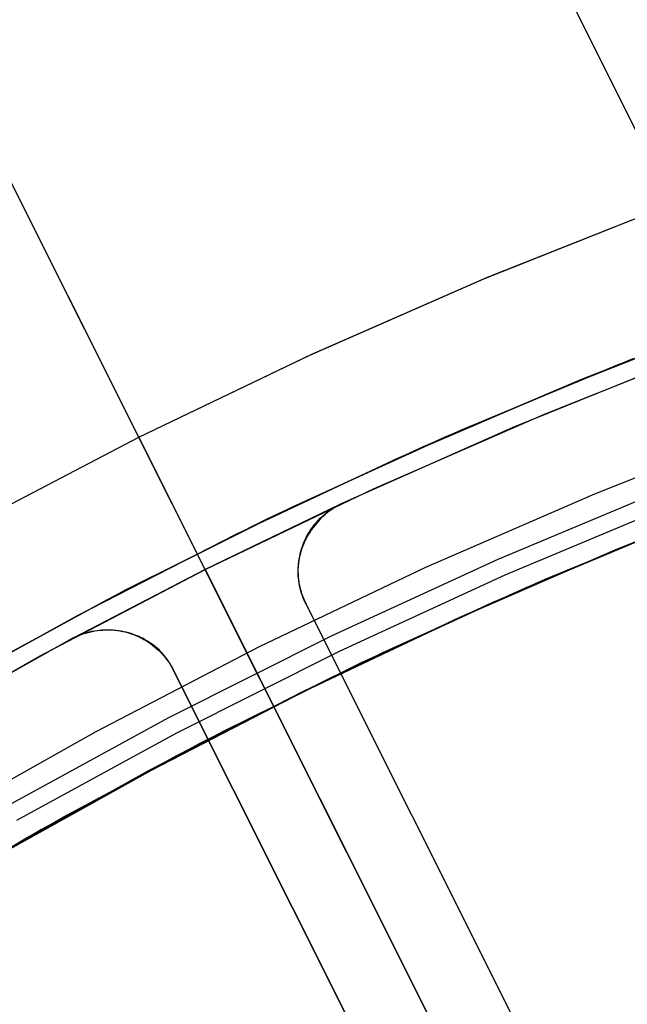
# Model space of a CAD drawing. Header units: millimetres. Extents: x 6239 to 7218, y -13987 to -13139.
# Tile 186 of 256: x 6693.27 to 6701.47, y -13397.97 to -13384.67. Entities that reach past the tile are written whole.
import ezdxf

# ---------------------------------------------------------------- set-up
doc = ezdxf.new("R2010")
doc.units = ezdxf.units.MM
doc.layers.add('color', color=7, linetype='Continuous')
doc.layers.add('luz', color=7, linetype='Continuous')

msp = doc.modelspace()

# ---------------------------------------------------------------- linework, layer by layer
at = {"color": 7, "true_color": 0xffffff}
for p, q in [((6703.693, -13388.44, 47.975), (6701.329, -13389.336, 47.975)), ((6703.693, -13388.44, 89.35), (6701.329, -13389.336, 89.35)), ((6703.693, -13388.44, 89.35), (6701.329, -13389.336, 89.35)), ((6703.693, -13388.44, 47.975), (6701.329, -13389.336, 47.975)), ((6703.033, -13388.681, 80.646), (6700.857, -13389.526, 80.225)), ((6703.033, -13388.681, 80.646), (6700.857, -13389.526, 80.225)), ((6700.619, -13389.624, 72.456), (6702.884, -13388.736, 72.895)), ((6700.619, -13389.624, 72.456), (6702.884, -13388.736, 72.895)), ((6701.543, -13389.251, 68.662), (6699.227, -13390.213, 68.662)), ((6701.329, -13389.336, 47.975), (6698.997, -13390.314, 47.975)), ((6701.329, -13389.336, 89.35), (6698.997, -13390.314, 89.35)), ((6701.329, -13389.336, 89.35), (6698.997, -13390.314, 89.35)), ((6701.329, -13389.336, 47.975), (6698.997, -13390.314, 47.975)), ((6700.857, -13389.526, 80.225), (6698.714, -13390.439, 79.795)), ((6700.857, -13389.526, 80.225), (6698.714, -13390.439, 79.795)), ((6698.389, -13390.585, 72.007), (6700.619, -13389.624, 72.456)), ((6698.389, -13390.585, 72.007), (6700.619, -13389.624, 72.456)), ((6698.997, -13390.314, 47.975), (6696.701, -13391.372, 47.975)), ((6698.997, -13390.314, 89.35), (6696.701, -13391.372, 89.35)), ((6698.997, -13390.314, 89.35), (6696.701, -13391.372, 89.35)), ((6698.997, -13390.314, 47.975), (6696.701, -13391.372, 47.975)), ((6699.227, -13390.213, 68.662), (6696.946, -13391.254, 68.662)), ((6703.204, -13390.204, 46.475), (6701.025, -13391.079, 46.475)), ((6703.204, -13390.204, 46.475), (6701.025, -13391.079, 46.475)), ((6698.714, -13390.439, 79.795), (6696.605, -13391.417, 79.356)), ((6698.714, -13390.439, 79.795), (6696.605, -13391.417, 79.356)), ((6696.198, -13391.616, 71.548), (6698.389, -13390.585, 72.007)), ((6696.198, -13391.616, 71.548), (6698.389, -13390.585, 72.007)), ((6703.487, -13390.956, 88.1), (6701.332, -13391.821, 88.1)), ((6703.487, -13390.956, 88.1), (6701.332, -13391.821, 88.1)), ((6701.025, -13391.079, 46.475), (6698.745, -13392.07, 46.475)), ((6701.025, -13391.079, 46.475), (6698.745, -13392.07, 46.475)), ((6701.025, -13391.079, 46.475), (6698.745, -13392.07, 46.475)), ((6701.995, -13391.006, 88.605), (6699.721, -13391.96, 88.605)), ((6701.995, -13391.006, 88.605), (6699.721, -13391.96, 88.605)), ((6696.946, -13391.254, 68.662), (6694.701, -13392.372, 68.662)), ((6702.082, -13391.223, 89.031), (6699.815, -13392.173, 89.031)), ((6702.082, -13391.223, 89.031), (6699.815, -13392.173, 89.031)), ((6696.701, -13391.372, 47.975), (6694.442, -13392.508, 47.975)), ((6696.701, -13391.372, 89.35), (6694.442, -13392.508, 89.35)), ((6696.701, -13391.372, 89.35), (6694.442, -13392.508, 89.35)), ((6696.701, -13391.372, 47.975), (6694.442, -13392.508, 47.975)), ((6702.583, -13391.314, 72.345), (6700.355, -13392.231, 71.905)), ((6702.583, -13391.314, 72.345), (6700.355, -13392.231, 71.905)), ((6696.605, -13391.417, 79.356), (6694.535, -13392.459, 78.909)), ((6696.605, -13391.417, 79.356), (6694.535, -13392.459, 78.909)), ((6699.923, -13392.419, 89.35), (6702.181, -13391.473, 89.35)), ((6699.923, -13392.419, 89.35), (6702.181, -13391.473, 89.35)), ((6699.923, -13392.419, 46.475), (6702.181, -13391.473, 46.475)), ((6699.923, -13392.419, 46.475), (6702.181, -13391.473, 46.475)), ((6702.338, -13391.41, 67.912), (6700.091, -13392.346, 67.912)), ((6694.049, -13392.715, 71.08), (6696.198, -13391.616, 71.548)), ((6694.049, -13392.715, 71.08), (6696.198, -13391.616, 71.548)), ((6699.634, -13392.547, 79.48), (6701.814, -13391.621, 79.917)), ((6699.634, -13392.547, 79.48), (6701.814, -13391.621, 79.917)), ((6701.332, -13391.821, 88.1), (6699.202, -13392.745, 88.1)), ((6701.332, -13391.821, 88.1), (6699.204, -13392.749, 88.1)), ((6701.332, -13391.821, 88.1), (6699.204, -13392.749, 88.1)), ((6699.721, -13391.96, 88.605), (6697.481, -13392.991, 88.605)), ((6699.721, -13391.96, 88.605), (6697.481, -13392.991, 88.605)), ((6698.745, -13392.07, 46.475), (6696.501, -13393.14, 46.475)), ((6698.745, -13392.07, 46.475), (6696.501, -13393.14, 46.475)), ((6698.745, -13392.07, 46.475), (6696.501, -13393.14, 46.475)), ((6699.815, -13392.173, 89.031), (6697.582, -13393.202, 89.031)), ((6699.815, -13392.173, 89.031), (6697.582, -13393.202, 89.031)), ((6700.355, -13392.231, 71.905), (6698.164, -13393.222, 71.454)), ((6700.355, -13392.231, 71.905), (6698.164, -13393.222, 71.454)), ((6694.701, -13392.372, 68.662), (6692.496, -13393.567, 68.662)), ((6697.698, -13393.444, 89.35), (6699.923, -13392.419, 89.35)), ((6697.698, -13393.444, 89.35), (6699.923, -13392.419, 89.35)), ((6697.698, -13393.444, 46.475), (6699.923, -13392.419, 46.475)), ((6697.698, -13393.444, 46.475), (6699.923, -13392.419, 46.475)), ((6700.091, -13392.346, 67.912), (6697.878, -13393.358, 67.912)), ((6694.442, -13392.508, 47.975), (6692.224, -13393.721, 47.975)), ((6694.442, -13392.508, 89.35), (6692.224, -13393.721, 89.35)), ((6694.442, -13392.508, 89.35), (6692.224, -13393.721, 89.35)), ((6694.442, -13392.508, 47.975), (6692.224, -13393.721, 47.975)), ((6694.535, -13392.459, 78.909), (6692.506, -13393.561, 78.455)), ((6694.535, -13392.459, 78.909), (6692.506, -13393.561, 78.455)), ((6697.491, -13393.544, 79.034), (6699.634, -13392.547, 79.48)), ((6697.491, -13393.544, 79.034), (6699.634, -13392.547, 79.48)), ((6691.946, -13393.88, 70.604), (6694.049, -13392.715, 71.08)), ((6691.946, -13393.88, 70.604), (6694.049, -13392.715, 71.08)), ((6699.202, -13392.745, 88.1), (6697.104, -13393.737, 88.1)), ((6699.204, -13392.749, 88.1), (6697.108, -13393.745, 88.1)), ((6699.204, -13392.749, 88.1), (6697.108, -13393.745, 88.1)), ((6697.481, -13392.991, 88.605), (6695.277, -13394.1, 88.605)), ((6697.481, -13392.991, 88.605), (6695.277, -13394.1, 88.605)), ((6696.501, -13393.14, 46.475), (6694.295, -13394.286, 46.475)), ((6696.501, -13393.14, 46.475), (6694.295, -13394.286, 46.475)), ((6696.501, -13393.14, 46.475), (6694.295, -13394.286, 46.475)), ((6697.582, -13393.202, 89.031), (6695.386, -13394.306, 89.031)), ((6697.582, -13393.202, 89.031), (6695.386, -13394.306, 89.031)), ((6698.164, -13393.222, 71.454), (6696.015, -13394.282, 70.994)), ((6698.164, -13393.222, 71.454), (6696.015, -13394.282, 70.994)), ((6697.878, -13393.358, 67.912), (6695.701, -13394.445, 67.912)), ((6695.511, -13394.544, 89.35), (6697.698, -13393.444, 89.35)), ((6695.511, -13394.544, 89.35), (6697.698, -13393.444, 89.35)), ((6695.511, -13394.544, 46.475), (6697.698, -13393.444, 46.475)), ((6695.511, -13394.544, 46.475), (6697.698, -13393.444, 46.475)), ((6695.39, -13394.608, 78.578), (6697.491, -13393.544, 79.034)), ((6695.39, -13394.608, 78.578), (6697.491, -13393.544, 79.034)), ((6697.104, -13393.737, 88.1), (6695.039, -13394.798, 88.1)), ((6697.108, -13393.745, 88.1), (6695.045, -13394.809, 88.1)), ((6697.108, -13393.745, 88.1), (6695.045, -13394.809, 88.1)), ((6695.277, -13394.1, 88.605), (6693.114, -13395.283, 88.605)), ((6695.277, -13394.1, 88.605), (6693.114, -13395.283, 88.605)), ((6694.295, -13394.286, 46.475), (6692.131, -13395.508, 46.475)), ((6694.295, -13394.286, 46.475), (6692.131, -13395.508, 46.475)), ((6694.295, -13394.286, 46.475), (6692.131, -13395.508, 46.475)), ((6695.386, -13394.306, 89.031), (6693.229, -13395.486, 89.031)), ((6695.386, -13394.306, 89.031), (6693.229, -13395.486, 89.031)), ((6696.015, -13394.282, 70.994), (6693.91, -13395.411, 70.525)), ((6696.015, -13394.282, 70.994), (6693.91, -13395.411, 70.525)), ((6695.701, -13394.445, 67.912), (6693.562, -13395.606, 67.912)), ((6693.362, -13395.72, 89.35), (6695.511, -13394.544, 89.35)), ((6693.362, -13395.72, 89.35), (6695.511, -13394.544, 89.35)), ((6693.362, -13395.72, 46.475), (6695.511, -13394.544, 46.475)), ((6693.362, -13395.72, 46.475), (6695.511, -13394.544, 46.475)), ((6693.333, -13395.736, 78.115), (6695.39, -13394.608, 78.578)), ((6693.333, -13395.736, 78.115), (6695.39, -13394.608, 78.578)), ((6695.039, -13394.798, 88.1), (6693.009, -13395.925, 88.1)), ((6695.045, -13394.809, 88.1), (6693.017, -13395.938, 88.1)), ((6695.045, -13394.809, 88.1), (6693.017, -13395.938, 88.1)), ((6693.91, -13395.411, 70.525), (6691.853, -13396.604, 70.049)), ((6693.91, -13395.411, 70.525), (6691.853, -13396.604, 70.049)), ((6693.562, -13395.606, 67.912), (6691.464, -13396.84, 67.912)), ((6691.255, -13396.969, 89.35), (6693.362, -13395.72, 89.35)), ((6691.255, -13396.969, 89.35), (6693.362, -13395.72, 89.35)), ((6691.255, -13396.969, 46.475), (6693.362, -13395.72, 46.475)), ((6691.255, -13396.969, 46.475), (6693.362, -13395.72, 46.475)), ((6691.323, -13396.927, 77.645), (6693.333, -13395.736, 78.115)), ((6691.323, -13396.927, 77.645), (6693.333, -13395.736, 78.115))]:
    msp.add_line(p, q, dxfattribs=at)
at = {"layer": 'color', "color": 254, "true_color": 0xcad1ee}
for p, q in [((6694.876, -13390.31, 22.446), (6660.2, -13321.121, -10.541)), ((6701.107, -13402.744, 26.2), (6662.168, -13325.047, -10.843)), ((6699.53, -13388.173, 22.446), (6701.909, -13387.225, 22.446)), ((6699.53, -13388.173, 22.446), (6701.909, -13387.225, 22.446)), ((6699.582, -13388.151, 43.5), (6701.988, -13387.195, 43.5)), ((6699.582, -13388.151, 43.5), (6701.988, -13387.195, 43.5)), ((6699.582, -13388.151, 32.973), (6701.988, -13387.195, 32.973)), ((6697.185, -13389.202, 22.446), (6699.53, -13388.173, 22.446)), ((6697.185, -13389.202, 22.446), (6699.53, -13388.173, 22.446)), ((6697.21, -13389.19, 43.5), (6699.582, -13388.151, 43.5)), ((6697.21, -13389.19, 43.5), (6699.582, -13388.151, 43.5)), ((6697.21, -13389.19, 32.973), (6699.582, -13388.151, 32.973)), ((6700.352, -13389.997, 43.5), (6702.694, -13389.066, 43.5)), ((6700.352, -13389.997, 43.5), (6702.694, -13389.066, 43.5)), ((6700.352, -13389.997, 33.399), (6702.694, -13389.066, 33.399)), ((6694.876, -13390.31, 43.5), (6697.21, -13389.19, 43.5)), ((6694.876, -13390.31, 43.5), (6697.21, -13389.19, 43.5)), ((6694.876, -13390.31, 32.973), (6697.21, -13389.19, 32.973)), ((6694.876, -13390.31, 22.446), (6697.185, -13389.202, 22.446)), ((6694.876, -13390.31, 22.446), (6697.185, -13389.202, 22.446)), ((6702.274, -13389.226, 23.298), (6699.923, -13390.178, 23.298)), ((6702.274, -13389.226, 23.298), (6699.923, -13390.178, 23.298)), ((6698.044, -13391.008, 43.5), (6700.352, -13389.997, 43.5)), ((6698.044, -13391.008, 43.5), (6700.352, -13389.997, 43.5)), ((6698.044, -13391.008, 33.399), (6700.352, -13389.997, 33.399)), ((6699.923, -13390.178, 23.298), (6697.606, -13391.211, 23.298)), ((6699.923, -13390.178, 23.298), (6697.606, -13391.211, 23.298)), ((6692.581, -13391.51, 43.5), (6694.876, -13390.31, 43.5)), ((6692.581, -13391.51, 43.5), (6694.876, -13390.31, 43.5)), ((6692.581, -13391.51, 32.973), (6694.876, -13390.31, 32.973)), ((6692.606, -13391.496, 22.446), (6694.876, -13390.31, 22.446)), ((6692.606, -13391.496, 22.446), (6694.876, -13390.31, 22.446)), ((6695.772, -13392.098, 43.5), (6694.876, -13390.31, 43.5)), ((6694.876, -13390.31, 22.446), (6694.876, -13390.31, 43.5)), ((6694.876, -13390.31, 22.446), (6694.876, -13390.31, 43.5)), ((6695.772, -13392.098, 43.5), (6698.044, -13391.008, 43.5)), ((6695.772, -13392.098, 43.5), (6698.044, -13391.008, 43.5)), ((6695.772, -13392.098, 33.399), (6698.044, -13391.008, 33.399)), ((6697.58, -13391.223, 30.3), (6695.772, -13392.098, 30.3)), ((6697.58, -13391.223, 30.3), (6695.772, -13392.098, 30.3)), ((6697.489, -13391.275, 30.3), (6697.519, -13391.256, 30.3)), ((6697.489, -13391.275, 30.3), (6697.519, -13391.256, 30.3)), ((6697.514, -13391.26, 26.799), (6697.544, -13391.242, 26.799)), ((6697.549, -13391.241, 23.3), (6697.518, -13391.26, 23.302)), ((6697.549, -13391.241, 23.3), (6697.518, -13391.26, 23.302)), ((6697.519, -13391.256, 30.3), (6697.55, -13391.239, 30.3)), ((6697.519, -13391.256, 30.3), (6697.55, -13391.239, 30.3)), ((6697.544, -13391.242, 26.799), (6697.574, -13391.226, 26.799)), ((6697.581, -13391.223, 23.299), (6697.549, -13391.241, 23.3)), ((6697.581, -13391.223, 23.299), (6697.549, -13391.241, 23.3)), ((6697.55, -13391.239, 30.3), (6697.58, -13391.223, 30.3)), ((6697.55, -13391.239, 30.3), (6697.58, -13391.223, 30.3)), ((6697.574, -13391.226, 26.799), (6697.606, -13391.211, 26.799)), ((6697.606, -13391.211, 30.3), (6697.58, -13391.223, 30.3)), ((6697.606, -13391.211, 30.3), (6697.58, -13391.223, 30.3)), ((6697.606, -13391.211, 23.298), (6697.581, -13391.223, 23.299)), ((6697.606, -13391.211, 23.298), (6697.581, -13391.223, 23.299)), ((6697.581, -13391.223, 30.3), (6697.581, -13391.223, 23.299)), ((6697.606, -13391.211, 23.298), (6697.606, -13391.211, 30.3)), ((6697.606, -13391.211, 23.298), (6697.606, -13391.211, 30.3)), ((6697.322, -13391.409, 26.799), (6697.347, -13391.385, 26.799)), ((6697.326, -13391.405, 30.3), (6697.351, -13391.381, 30.3)), ((6697.326, -13391.405, 30.3), (6697.351, -13391.381, 30.3)), ((6697.347, -13391.385, 26.799), (6697.373, -13391.362, 26.799)), ((6697.374, -13391.37, 23.318), (6697.347, -13391.395, 23.322)), ((6697.374, -13391.37, 23.318), (6697.347, -13391.395, 23.322)), ((6697.351, -13391.381, 30.3), (6697.377, -13391.358, 30.3)), ((6697.351, -13391.381, 30.3), (6697.377, -13391.358, 30.3)), ((6697.373, -13391.362, 26.799), (6697.4, -13391.339, 26.799)), ((6697.401, -13391.346, 23.313), (6697.374, -13391.37, 23.318)), ((6697.401, -13391.346, 23.313), (6697.374, -13391.37, 23.318)), ((6697.377, -13391.358, 30.3), (6697.404, -13391.336, 30.3)), ((6697.377, -13391.358, 30.3), (6697.404, -13391.336, 30.3)), ((6697.4, -13391.339, 26.799), (6697.427, -13391.318, 26.799)), ((6697.429, -13391.323, 23.31), (6697.401, -13391.346, 23.313)), ((6697.429, -13391.323, 23.31), (6697.401, -13391.346, 23.313)), ((6697.404, -13391.336, 30.3), (6697.432, -13391.314, 30.3)), ((6697.404, -13391.336, 30.3), (6697.432, -13391.314, 30.3)), ((6697.427, -13391.318, 26.799), (6697.455, -13391.298, 26.799)), ((6697.458, -13391.301, 23.306), (6697.429, -13391.323, 23.31)), ((6697.458, -13391.301, 23.306), (6697.429, -13391.323, 23.31)), ((6697.432, -13391.314, 30.3), (6697.46, -13391.294, 30.3)), ((6697.432, -13391.314, 30.3), (6697.46, -13391.294, 30.3)), ((6697.455, -13391.298, 26.799), (6697.484, -13391.278, 26.799)), ((6697.488, -13391.28, 23.304), (6697.458, -13391.301, 23.306)), ((6697.488, -13391.28, 23.304), (6697.458, -13391.301, 23.306)), ((6697.46, -13391.294, 30.3), (6697.489, -13391.275, 30.3)), ((6697.46, -13391.294, 30.3), (6697.489, -13391.275, 30.3)), ((6697.484, -13391.278, 26.799), (6697.514, -13391.26, 26.799)), ((6697.518, -13391.26, 23.302), (6697.488, -13391.28, 23.304)), ((6697.518, -13391.26, 23.302), (6697.488, -13391.28, 23.304)), ((6697.211, -13391.542, 26.799), (6697.231, -13391.514, 26.799)), ((6697.213, -13391.538, 30.3), (6697.234, -13391.51, 30.3)), ((6697.213, -13391.538, 30.3), (6697.234, -13391.51, 30.3)), ((6697.25, -13391.501, 23.345), (6697.228, -13391.529, 23.352)), ((6697.25, -13391.501, 23.345), (6697.228, -13391.529, 23.352)), ((6697.231, -13391.514, 26.799), (6697.252, -13391.486, 26.799)), ((6697.234, -13391.51, 30.3), (6697.256, -13391.482, 30.3)), ((6697.234, -13391.51, 30.3), (6697.256, -13391.482, 30.3)), ((6697.273, -13391.473, 23.339), (6697.25, -13391.501, 23.345)), ((6697.273, -13391.473, 23.339), (6697.25, -13391.501, 23.345)), ((6697.252, -13391.486, 26.799), (6697.275, -13391.46, 26.799)), ((6697.256, -13391.482, 30.3), (6697.278, -13391.456, 30.3)), ((6697.256, -13391.482, 30.3), (6697.278, -13391.456, 30.3)), ((6697.297, -13391.446, 23.333), (6697.273, -13391.473, 23.339)), ((6697.297, -13391.446, 23.333), (6697.273, -13391.473, 23.339)), ((6697.275, -13391.46, 26.799), (6697.298, -13391.434, 26.799)), ((6697.278, -13391.456, 30.3), (6697.302, -13391.43, 30.3)), ((6697.278, -13391.456, 30.3), (6697.302, -13391.43, 30.3)), ((6697.321, -13391.42, 23.327), (6697.297, -13391.446, 23.333)), ((6697.321, -13391.42, 23.327), (6697.297, -13391.446, 23.333)), ((6697.298, -13391.434, 26.799), (6697.322, -13391.409, 26.799)), ((6697.302, -13391.43, 30.3), (6697.326, -13391.405, 30.3)), ((6697.302, -13391.43, 30.3), (6697.326, -13391.405, 30.3)), ((6697.347, -13391.395, 23.322), (6697.321, -13391.42, 23.327)), ((6697.347, -13391.395, 23.322), (6697.321, -13391.42, 23.327)), ((6697.15, -13391.648, 23.384), (6697.133, -13391.679, 23.393)), ((6697.15, -13391.648, 23.384), (6697.133, -13391.679, 23.393)), ((6697.139, -13391.661, 26.799), (6697.155, -13391.63, 26.799)), ((6697.141, -13391.657, 30.3), (6697.157, -13391.626, 30.3)), ((6697.141, -13391.657, 30.3), (6697.157, -13391.626, 30.3)), ((6697.168, -13391.617, 23.375), (6697.15, -13391.648, 23.384)), ((6697.168, -13391.617, 23.375), (6697.15, -13391.648, 23.384)), ((6697.155, -13391.63, 26.799), (6697.173, -13391.6, 26.799)), ((6697.157, -13391.626, 30.3), (6697.175, -13391.596, 30.3)), ((6697.157, -13391.626, 30.3), (6697.175, -13391.596, 30.3)), ((6697.187, -13391.587, 23.367), (6697.168, -13391.617, 23.375)), ((6697.187, -13391.587, 23.367), (6697.168, -13391.617, 23.375)), ((6697.173, -13391.6, 26.799), (6697.191, -13391.571, 26.799)), ((6697.175, -13391.596, 30.3), (6697.194, -13391.567, 30.3)), ((6697.175, -13391.596, 30.3), (6697.194, -13391.567, 30.3)), ((6697.207, -13391.558, 23.36), (6697.187, -13391.587, 23.367)), ((6697.207, -13391.558, 23.36), (6697.187, -13391.587, 23.367)), ((6697.191, -13391.571, 26.799), (6697.211, -13391.542, 26.799)), ((6697.194, -13391.567, 30.3), (6697.213, -13391.538, 30.3)), ((6697.194, -13391.567, 30.3), (6697.213, -13391.538, 30.3)), ((6697.228, -13391.529, 23.352), (6697.207, -13391.558, 23.36)), ((6697.228, -13391.529, 23.352), (6697.207, -13391.558, 23.36)), ((6697.073, -13391.821, 26.799), (6697.084, -13391.788, 26.799)), ((6697.074, -13391.818, 30.3), (6697.085, -13391.785, 30.3)), ((6697.074, -13391.818, 30.3), (6697.085, -13391.785, 30.3)), ((6697.09, -13391.775, 23.422), (6697.078, -13391.808, 23.432)), ((6697.09, -13391.775, 23.422), (6697.078, -13391.808, 23.432)), ((6697.084, -13391.788, 26.799), (6697.096, -13391.756, 26.799)), ((6697.085, -13391.785, 30.3), (6697.097, -13391.752, 30.3)), ((6697.085, -13391.785, 30.3), (6697.097, -13391.752, 30.3)), ((6697.103, -13391.743, 23.412), (6697.09, -13391.775, 23.422)), ((6697.103, -13391.743, 23.412), (6697.09, -13391.775, 23.422)), ((6697.096, -13391.756, 26.799), (6697.109, -13391.724, 26.799)), ((6697.097, -13391.752, 30.3), (6697.111, -13391.72, 30.3)), ((6697.097, -13391.752, 30.3), (6697.111, -13391.72, 30.3)), ((6697.118, -13391.711, 23.402), (6697.103, -13391.743, 23.412)), ((6697.118, -13391.711, 23.402), (6697.103, -13391.743, 23.412)), ((6697.109, -13391.724, 26.799), (6697.123, -13391.692, 26.799)), ((6697.111, -13391.72, 30.3), (6697.125, -13391.688, 30.3)), ((6697.111, -13391.72, 30.3), (6697.125, -13391.688, 30.3)), ((6697.133, -13391.679, 23.393), (6697.118, -13391.711, 23.402)), ((6697.133, -13391.679, 23.393), (6697.118, -13391.711, 23.402)), ((6697.123, -13391.692, 26.799), (6697.139, -13391.661, 26.799)), ((6697.125, -13391.688, 30.3), (6697.141, -13391.657, 30.3)), ((6697.125, -13391.688, 30.3), (6697.141, -13391.657, 30.3)), ((6697.048, -13391.908, 23.465), (6697.041, -13391.942, 23.477)), ((6697.048, -13391.908, 23.465), (6697.041, -13391.942, 23.477)), ((6697.042, -13391.954, 30.3), (6697.048, -13391.92, 30.3)), ((6697.042, -13391.954, 30.3), (6697.048, -13391.92, 30.3)), ((6697.057, -13391.874, 23.454), (6697.048, -13391.908, 23.465)), ((6697.057, -13391.874, 23.454), (6697.048, -13391.908, 23.465)), ((6697.048, -13391.92, 30.3), (6697.056, -13391.885, 30.3)), ((6697.048, -13391.92, 30.3), (6697.056, -13391.885, 30.3)), ((6697.048, -13391.922, 26.799), (6697.055, -13391.888, 26.799)), ((6697.055, -13391.888, 26.799), (6697.064, -13391.855, 26.799)), ((6697.056, -13391.885, 30.3), (6697.064, -13391.852, 30.3)), ((6697.056, -13391.885, 30.3), (6697.064, -13391.852, 30.3)), ((6697.067, -13391.841, 23.443), (6697.057, -13391.874, 23.454)), ((6697.067, -13391.841, 23.443), (6697.057, -13391.874, 23.454)), ((6697.064, -13391.852, 30.3), (6697.074, -13391.818, 30.3)), ((6697.064, -13391.852, 30.3), (6697.074, -13391.818, 30.3)), ((6697.064, -13391.855, 26.799), (6697.073, -13391.821, 26.799)), ((6697.078, -13391.808, 23.432), (6697.067, -13391.841, 23.443)), ((6697.078, -13391.808, 23.432), (6697.067, -13391.841, 23.443)), ((6697.026, -13392.044, 23.514), (6697.024, -13392.078, 23.526)), ((6697.026, -13392.044, 23.514), (6697.024, -13392.078, 23.526)), ((6697.03, -13392.01, 23.501), (6697.026, -13392.044, 23.514)), ((6697.03, -13392.01, 23.501), (6697.026, -13392.044, 23.514)), ((6697.035, -13391.976, 23.489), (6697.03, -13392.01, 23.501)), ((6697.035, -13391.976, 23.489), (6697.03, -13392.01, 23.501)), ((6697.03, -13392.058, 30.3), (6697.033, -13392.023, 30.3)), ((6697.03, -13392.058, 30.3), (6697.033, -13392.023, 30.3)), ((6697.03, -13392.06, 26.799), (6697.033, -13392.026, 26.799)), ((6697.033, -13392.023, 30.3), (6697.037, -13391.988, 30.3)), ((6697.033, -13392.023, 30.3), (6697.037, -13391.988, 30.3)), ((6697.033, -13392.026, 26.799), (6697.037, -13391.991, 26.799)), ((6697.041, -13391.942, 23.477), (6697.035, -13391.976, 23.489)), ((6697.041, -13391.942, 23.477), (6697.035, -13391.976, 23.489)), ((6697.037, -13391.988, 30.3), (6697.042, -13391.954, 30.3)), ((6697.037, -13391.988, 30.3), (6697.042, -13391.954, 30.3)), ((6697.037, -13391.991, 26.799), (6697.041, -13391.957, 26.799)), ((6697.041, -13391.957, 26.799), (6697.048, -13391.922, 26.799)), ((6693.539, -13393.266, 43.5), (6695.772, -13392.098, 43.5)), ((6693.539, -13393.266, 43.5), (6695.772, -13392.098, 43.5)), ((6693.539, -13393.266, 33.399), (6695.772, -13392.098, 33.399)), ((6695.772, -13392.098, 30.3), (6693.992, -13393.021, 30.3)), ((6695.772, -13392.098, 30.3), (6693.992, -13393.021, 30.3)), ((6695.772, -13392.098, 43.5), (6695.772, -13392.098, 30.3)), ((6695.772, -13392.098, 30.3), (6712.798, -13426.07, 30.3)), ((6695.772, -13392.098, 43.5), (6695.772, -13392.098, 30.3)), ((6697.024, -13392.078, 23.526), (6697.023, -13392.112, 23.539)), ((6697.024, -13392.078, 23.526), (6697.023, -13392.112, 23.539)), ((6697.023, -13392.112, 23.539), (6697.023, -13392.146, 23.552)), ((6697.023, -13392.112, 23.539), (6697.023, -13392.146, 23.552)), ((6697.023, -13392.146, 23.552), (6697.024, -13392.18, 23.565)), ((6697.023, -13392.146, 23.552), (6697.024, -13392.18, 23.565)), ((6697.024, -13392.18, 23.565), (6697.026, -13392.214, 23.579)), ((6697.024, -13392.18, 23.565), (6697.026, -13392.214, 23.579)), ((6697.029, -13392.093, 30.3), (6697.03, -13392.058, 30.3)), ((6697.029, -13392.093, 30.3), (6697.03, -13392.058, 30.3)), ((6697.029, -13392.095, 26.799), (6697.03, -13392.06, 26.799)), ((6697.029, -13392.128, 30.3), (6697.029, -13392.093, 30.3)), ((6697.029, -13392.128, 30.3), (6697.029, -13392.093, 30.3)), ((6697.029, -13392.13, 26.799), (6697.029, -13392.095, 26.799)), ((6697.03, -13392.163, 30.3), (6697.029, -13392.128, 30.3)), ((6697.03, -13392.163, 30.3), (6697.029, -13392.128, 30.3)), ((6697.03, -13392.164, 26.799), (6697.029, -13392.13, 26.799)), ((6697.032, -13392.197, 30.3), (6697.03, -13392.163, 30.3)), ((6697.032, -13392.197, 30.3), (6697.03, -13392.163, 30.3)), ((6697.032, -13392.199, 26.799), (6697.03, -13392.164, 26.799)), ((6697.026, -13392.214, 23.579), (6697.03, -13392.247, 23.593)), ((6697.026, -13392.214, 23.579), (6697.03, -13392.247, 23.593)), ((6697.03, -13392.247, 23.593), (6697.035, -13392.281, 23.606)), ((6697.03, -13392.247, 23.593), (6697.035, -13392.281, 23.606)), ((6697.035, -13392.232, 30.3), (6697.032, -13392.197, 30.3)), ((6697.035, -13392.232, 30.3), (6697.032, -13392.197, 30.3)), ((6697.035, -13392.234, 26.799), (6697.032, -13392.199, 26.799)), ((6697.04, -13392.267, 30.3), (6697.035, -13392.232, 30.3)), ((6697.04, -13392.267, 30.3), (6697.035, -13392.232, 30.3)), ((6697.04, -13392.268, 26.799), (6697.035, -13392.234, 26.799)), ((6697.035, -13392.281, 23.606), (6697.042, -13392.314, 23.62)), ((6697.035, -13392.281, 23.606), (6697.042, -13392.314, 23.62)), ((6697.046, -13392.301, 30.3), (6697.04, -13392.267, 30.3)), ((6697.046, -13392.301, 30.3), (6697.04, -13392.267, 30.3)), ((6697.046, -13392.302, 26.799), (6697.04, -13392.268, 26.799)), ((6697.042, -13392.314, 23.62), (6697.049, -13392.347, 23.634)), ((6697.042, -13392.314, 23.62), (6697.049, -13392.347, 23.634)), ((6697.053, -13392.335, 30.3), (6697.046, -13392.301, 30.3)), ((6697.053, -13392.335, 30.3), (6697.046, -13392.301, 30.3)), ((6697.053, -13392.336, 26.799), (6697.046, -13392.302, 26.799)), ((6697.049, -13392.347, 23.634), (6697.058, -13392.379, 23.648)), ((6697.049, -13392.347, 23.634), (6697.058, -13392.379, 23.648)), ((6697.061, -13392.369, 30.3), (6697.053, -13392.335, 30.3)), ((6697.061, -13392.369, 30.3), (6697.053, -13392.335, 30.3)), ((6697.061, -13392.37, 26.799), (6697.053, -13392.336, 26.799)), ((6697.058, -13392.379, 23.648), (6697.068, -13392.411, 23.662)), ((6697.058, -13392.379, 23.648), (6697.068, -13392.411, 23.662)), ((6697.07, -13392.403, 30.3), (6697.061, -13392.369, 30.3)), ((6697.07, -13392.403, 30.3), (6697.061, -13392.369, 30.3)), ((6697.071, -13392.404, 26.799), (6697.061, -13392.37, 26.799)), ((6697.068, -13392.411, 23.662), (6697.079, -13392.443, 23.677)), ((6697.068, -13392.411, 23.662), (6697.079, -13392.443, 23.677)), ((6697.081, -13392.436, 30.3), (6697.07, -13392.403, 30.3)), ((6697.081, -13392.436, 30.3), (6697.07, -13392.403, 30.3)), ((6697.081, -13392.437, 26.799), (6697.071, -13392.404, 26.799)), ((6697.079, -13392.443, 23.677), (6697.091, -13392.474, 23.691)), ((6697.079, -13392.443, 23.677), (6697.091, -13392.474, 23.691)), ((6697.093, -13392.469, 30.3), (6697.081, -13392.436, 30.3)), ((6697.093, -13392.469, 30.3), (6697.081, -13392.436, 30.3)), ((6697.093, -13392.47, 26.799), (6697.081, -13392.437, 26.799)), ((6697.091, -13392.474, 23.691), (6697.104, -13392.505, 23.705)), ((6697.091, -13392.474, 23.691), (6697.104, -13392.505, 23.705)), ((6697.105, -13392.502, 30.3), (6697.093, -13392.469, 30.3)), ((6697.105, -13392.502, 30.3), (6697.093, -13392.469, 30.3)), ((6697.106, -13392.502, 26.799), (6697.093, -13392.47, 26.799)), ((6697.104, -13392.505, 23.705), (6697.119, -13392.535, 23.719)), ((6697.104, -13392.505, 23.705), (6697.119, -13392.535, 23.719)), ((6697.119, -13392.534, 30.3), (6697.105, -13392.502, 30.3)), ((6697.119, -13392.534, 30.3), (6697.105, -13392.502, 30.3)), ((6697.12, -13392.534, 26.799), (6697.106, -13392.502, 26.799)), ((6697.135, -13392.565, 30.3), (6697.119, -13392.534, 30.3)), ((6697.135, -13392.565, 30.3), (6697.119, -13392.534, 30.3)), ((6697.119, -13392.535, 23.719), (6697.135, -13392.565, 23.734)), ((6697.119, -13392.535, 23.719), (6697.135, -13392.565, 23.734)), ((6697.135, -13392.565, 26.799), (6697.12, -13392.534, 26.799)), ((6701.393, -13401.062, 27.784), (6697.135, -13392.565, 23.734)), ((6697.135, -13392.565, 23.734), (6697.135, -13392.565, 30.3)), ((6701.393, -13401.062, 30.3), (6697.135, -13392.565, 30.3)), ((6701.393, -13401.062, 27.784), (6697.135, -13392.565, 23.734)), ((6697.135, -13392.565, 23.734), (6697.135, -13392.565, 30.3)), ((6700.586, -13399.452, 27.017), (6697.135, -13392.565, 27.017)), ((6701.393, -13401.062, 30.3), (6697.135, -13392.565, 30.3)), ((6694.048, -13392.994, 26.799), (6694.08, -13392.981, 26.799)), ((6694.054, -13392.991, 30.3), (6694.086, -13392.978, 30.3)), ((6694.054, -13392.991, 30.3), (6694.086, -13392.978, 30.3)), ((6694.106, -13392.975, 23.304), (6694.072, -13392.987, 23.302)), ((6694.106, -13392.975, 23.304), (6694.072, -13392.987, 23.302)), ((6694.08, -13392.981, 26.799), (6694.112, -13392.968, 26.799)), ((6694.086, -13392.978, 30.3), (6694.118, -13392.966, 30.3)), ((6694.086, -13392.978, 30.3), (6694.118, -13392.966, 30.3)), ((6694.14, -13392.964, 23.306), (6694.106, -13392.975, 23.304)), ((6694.14, -13392.964, 23.306), (6694.106, -13392.975, 23.304)), ((6694.112, -13392.968, 26.799), (6694.145, -13392.957, 26.799)), ((6694.118, -13392.966, 30.3), (6694.151, -13392.955, 30.3)), ((6694.118, -13392.966, 30.3), (6694.151, -13392.955, 30.3)), ((6694.175, -13392.954, 23.31), (6694.14, -13392.964, 23.306)), ((6694.175, -13392.954, 23.31), (6694.14, -13392.964, 23.306)), ((6694.145, -13392.957, 26.799), (6694.178, -13392.947, 26.799)), ((6694.151, -13392.955, 30.3), (6694.184, -13392.945, 30.3)), ((6694.151, -13392.955, 30.3), (6694.184, -13392.945, 30.3)), ((6694.211, -13392.945, 23.313), (6694.175, -13392.954, 23.31)), ((6694.211, -13392.945, 23.313), (6694.175, -13392.954, 23.31)), ((6694.178, -13392.947, 26.799), (6694.212, -13392.938, 26.799)), ((6694.184, -13392.945, 30.3), (6694.217, -13392.937, 30.3)), ((6694.184, -13392.945, 30.3), (6694.217, -13392.937, 30.3)), ((6694.246, -13392.937, 23.318), (6694.211, -13392.945, 23.313)), ((6694.246, -13392.937, 23.318), (6694.211, -13392.945, 23.313)), ((6694.212, -13392.938, 26.799), (6694.245, -13392.93, 26.799)), ((6694.217, -13392.937, 30.3), (6694.251, -13392.929, 30.3)), ((6694.217, -13392.937, 30.3), (6694.251, -13392.929, 30.3)), ((6694.245, -13392.93, 26.799), (6694.279, -13392.924, 26.799)), ((6694.282, -13392.93, 23.322), (6694.246, -13392.937, 23.318)), ((6694.282, -13392.93, 23.322), (6694.246, -13392.937, 23.318)), ((6694.251, -13392.929, 30.3), (6694.285, -13392.923, 30.3)), ((6694.251, -13392.929, 30.3), (6694.285, -13392.923, 30.3)), ((6694.279, -13392.924, 26.799), (6694.313, -13392.918, 26.799)), ((6694.317, -13392.925, 23.327), (6694.282, -13392.93, 23.322)), ((6694.317, -13392.925, 23.327), (6694.282, -13392.93, 23.322)), ((6694.285, -13392.923, 30.3), (6694.319, -13392.918, 30.3)), ((6694.285, -13392.923, 30.3), (6694.319, -13392.918, 30.3)), ((6694.313, -13392.918, 26.799), (6694.348, -13392.914, 26.799)), ((6694.353, -13392.921, 23.333), (6694.317, -13392.925, 23.327)), ((6694.353, -13392.921, 23.333), (6694.317, -13392.925, 23.327)), ((6694.319, -13392.918, 30.3), (6694.353, -13392.914, 30.3)), ((6694.319, -13392.918, 30.3), (6694.353, -13392.914, 30.3)), ((6694.348, -13392.914, 26.799), (6694.382, -13392.911, 26.799)), ((6694.353, -13392.914, 30.3), (6694.387, -13392.911, 30.3)), ((6694.353, -13392.914, 30.3), (6694.387, -13392.911, 30.3)), ((6694.389, -13392.918, 23.339), (6694.353, -13392.921, 23.333)), ((6694.389, -13392.918, 23.339), (6694.353, -13392.921, 23.333)), ((6694.382, -13392.911, 26.799), (6694.417, -13392.909, 26.799)), ((6694.387, -13392.911, 30.3), (6694.422, -13392.909, 30.3)), ((6694.387, -13392.911, 30.3), (6694.422, -13392.909, 30.3)), ((6694.425, -13392.916, 23.345), (6694.389, -13392.918, 23.339)), ((6694.425, -13392.916, 23.345), (6694.389, -13392.918, 23.339)), ((6694.417, -13392.909, 26.799), (6694.451, -13392.909, 26.799)), ((6694.422, -13392.909, 30.3), (6694.456, -13392.909, 30.3)), ((6694.422, -13392.909, 30.3), (6694.456, -13392.909, 30.3)), ((6694.46, -13392.915, 23.352), (6694.425, -13392.916, 23.345)), ((6694.46, -13392.915, 23.352), (6694.425, -13392.916, 23.345)), ((6694.451, -13392.909, 26.799), (6694.486, -13392.909, 26.799)), ((6694.456, -13392.909, 30.3), (6694.491, -13392.909, 30.3)), ((6694.456, -13392.909, 30.3), (6694.491, -13392.909, 30.3)), ((6694.496, -13392.916, 23.359), (6694.46, -13392.915, 23.352)), ((6694.496, -13392.916, 23.359), (6694.46, -13392.915, 23.352)), ((6694.486, -13392.909, 26.799), (6694.52, -13392.911, 26.799)), ((6694.491, -13392.909, 30.3), (6694.525, -13392.911, 30.3)), ((6694.491, -13392.909, 30.3), (6694.525, -13392.911, 30.3)), ((6694.532, -13392.917, 23.367), (6694.496, -13392.916, 23.359)), ((6694.532, -13392.917, 23.367), (6694.496, -13392.916, 23.359)), ((6694.52, -13392.911, 26.799), (6694.555, -13392.914, 26.799)), ((6694.525, -13392.911, 30.3), (6694.559, -13392.914, 30.3)), ((6694.525, -13392.911, 30.3), (6694.559, -13392.914, 30.3)), ((6694.567, -13392.92, 23.375), (6694.532, -13392.917, 23.367)), ((6694.567, -13392.92, 23.375), (6694.532, -13392.917, 23.367)), ((6694.555, -13392.914, 26.799), (6694.589, -13392.918, 26.799)), ((6694.559, -13392.914, 30.3), (6694.593, -13392.919, 30.3)), ((6694.559, -13392.914, 30.3), (6694.593, -13392.919, 30.3)), ((6694.602, -13392.924, 23.384), (6694.567, -13392.92, 23.375)), ((6694.602, -13392.924, 23.384), (6694.567, -13392.92, 23.375)), ((6694.589, -13392.918, 26.799), (6694.623, -13392.923, 26.799)), ((6694.593, -13392.919, 30.3), (6694.627, -13392.924, 30.3)), ((6694.593, -13392.919, 30.3), (6694.627, -13392.924, 30.3)), ((6694.637, -13392.93, 23.393), (6694.602, -13392.924, 23.384)), ((6694.637, -13392.93, 23.393), (6694.602, -13392.924, 23.384)), ((6694.623, -13392.923, 26.799), (6694.657, -13392.93, 26.799)), ((6694.627, -13392.924, 30.3), (6694.661, -13392.931, 30.3)), ((6694.627, -13392.924, 30.3), (6694.661, -13392.931, 30.3)), ((6694.672, -13392.936, 23.402), (6694.637, -13392.93, 23.393)), ((6694.672, -13392.936, 23.402), (6694.637, -13392.93, 23.393)), ((6694.657, -13392.93, 26.799), (6694.691, -13392.938, 26.799)), ((6694.661, -13392.931, 30.3), (6694.695, -13392.939, 30.3)), ((6694.661, -13392.931, 30.3), (6694.695, -13392.939, 30.3)), ((6694.706, -13392.944, 23.412), (6694.672, -13392.936, 23.402)), ((6694.706, -13392.944, 23.412), (6694.672, -13392.936, 23.402)), ((6694.691, -13392.938, 26.799), (6694.725, -13392.946, 26.799)), ((6694.695, -13392.939, 30.3), (6694.728, -13392.947, 30.3)), ((6694.695, -13392.939, 30.3), (6694.728, -13392.947, 30.3)), ((6694.74, -13392.952, 23.422), (6694.706, -13392.944, 23.412)), ((6694.74, -13392.952, 23.422), (6694.706, -13392.944, 23.412)), ((6694.725, -13392.946, 26.799), (6694.758, -13392.956, 26.799)), ((6694.728, -13392.947, 30.3), (6694.761, -13392.958, 30.3)), ((6694.728, -13392.947, 30.3), (6694.761, -13392.958, 30.3)), ((6694.774, -13392.962, 23.432), (6694.74, -13392.952, 23.422)), ((6694.774, -13392.962, 23.432), (6694.74, -13392.952, 23.422)), ((6694.758, -13392.956, 26.799), (6694.791, -13392.968, 26.799)), ((6694.761, -13392.958, 30.3), (6694.794, -13392.969, 30.3)), ((6694.761, -13392.958, 30.3), (6694.794, -13392.969, 30.3)), ((6694.807, -13392.973, 23.443), (6694.774, -13392.962, 23.432)), ((6694.807, -13392.973, 23.443), (6694.774, -13392.962, 23.432)), ((6694.791, -13392.968, 26.799), (6694.823, -13392.98, 26.799)), ((6694.794, -13392.969, 30.3), (6694.826, -13392.981, 30.3)), ((6694.794, -13392.969, 30.3), (6694.826, -13392.981, 30.3)), ((6694.839, -13392.985, 23.454), (6694.807, -13392.973, 23.443)), ((6694.839, -13392.985, 23.454), (6694.807, -13392.973, 23.443)), ((6694.823, -13392.98, 26.799), (6694.855, -13392.993, 26.799)), ((6694.826, -13392.981, 30.3), (6694.858, -13392.994, 30.3)), ((6694.826, -13392.981, 30.3), (6694.858, -13392.994, 30.3)), ((6693.98, -13393.027, 23.298), (6691.765, -13394.265, 23.298)), ((6693.98, -13393.027, 23.298), (6691.765, -13394.265, 23.298)), ((6694.004, -13393.015, 23.299), (6693.98, -13393.027, 23.298)), ((6694.004, -13393.015, 23.299), (6693.98, -13393.027, 23.298)), ((6693.992, -13393.021, 30.3), (6693.98, -13393.027, 23.298)), ((6693.992, -13393.021, 30.3), (6693.98, -13393.027, 23.298)), ((6693.986, -13393.024, 26.799), (6694.017, -13393.009, 26.799)), ((6693.992, -13393.021, 30.3), (6694.023, -13393.006, 30.3)), ((6693.992, -13393.021, 30.3), (6694.023, -13393.006, 30.3)), ((6694.038, -13393, 23.3), (6694.004, -13393.015, 23.299)), ((6694.038, -13393, 23.3), (6694.004, -13393.015, 23.299)), ((6694.004, -13393.015, 30.3), (6694.004, -13393.015, 23.299)), ((6694.017, -13393.009, 26.799), (6694.048, -13392.994, 26.799)), ((6694.023, -13393.006, 30.3), (6694.054, -13392.991, 30.3)), ((6694.023, -13393.006, 30.3), (6694.054, -13392.991, 30.3)), ((6694.072, -13392.987, 23.302), (6694.038, -13393, 23.3)), ((6694.072, -13392.987, 23.302), (6694.038, -13393, 23.3)), ((6694.872, -13392.998, 23.465), (6694.839, -13392.985, 23.454)), ((6694.872, -13392.998, 23.465), (6694.839, -13392.985, 23.454)), ((6694.855, -13392.993, 26.799), (6694.886, -13393.008, 26.799)), ((6694.858, -13392.994, 30.3), (6694.889, -13393.009, 30.3)), ((6694.858, -13392.994, 30.3), (6694.889, -13393.009, 30.3)), ((6694.903, -13393.013, 23.477), (6694.872, -13392.998, 23.465)), ((6694.903, -13393.013, 23.477), (6694.872, -13392.998, 23.465)), ((6694.886, -13393.008, 26.799), (6694.917, -13393.023, 26.799)), ((6694.889, -13393.009, 30.3), (6694.92, -13393.025, 30.3)), ((6694.889, -13393.009, 30.3), (6694.92, -13393.025, 30.3)), ((6694.934, -13393.028, 23.489), (6694.903, -13393.013, 23.477)), ((6694.934, -13393.028, 23.489), (6694.903, -13393.013, 23.477)), ((6694.917, -13393.023, 26.799), (6694.947, -13393.04, 26.799)), ((6694.92, -13393.025, 30.3), (6694.95, -13393.041, 30.3)), ((6694.92, -13393.025, 30.3), (6694.95, -13393.041, 30.3)), ((6694.964, -13393.045, 23.501), (6694.934, -13393.028, 23.489)), ((6694.964, -13393.045, 23.501), (6694.934, -13393.028, 23.489)), ((6694.947, -13393.04, 26.799), (6694.977, -13393.058, 26.799)), ((6694.95, -13393.041, 30.3), (6694.979, -13393.059, 30.3)), ((6694.95, -13393.041, 30.3), (6694.979, -13393.059, 30.3)), ((6694.994, -13393.062, 23.513), (6694.964, -13393.045, 23.501)), ((6694.994, -13393.062, 23.513), (6694.964, -13393.045, 23.501)), ((6694.977, -13393.058, 26.799), (6695.006, -13393.076, 26.799)), ((6694.979, -13393.059, 30.3), (6695.008, -13393.077, 30.3)), ((6694.979, -13393.059, 30.3), (6695.008, -13393.077, 30.3)), ((6695.022, -13393.08, 23.526), (6694.994, -13393.062, 23.513)), ((6695.022, -13393.08, 23.526), (6694.994, -13393.062, 23.513)), ((6695.006, -13393.076, 26.799), (6695.035, -13393.096, 26.799)), ((6695.008, -13393.077, 30.3), (6695.037, -13393.097, 30.3)), ((6695.008, -13393.077, 30.3), (6695.037, -13393.097, 30.3)), ((6695.05, -13393.1, 23.539), (6695.022, -13393.08, 23.526)), ((6695.05, -13393.1, 23.539), (6695.022, -13393.08, 23.526)), ((6695.035, -13393.096, 26.799), (6695.063, -13393.117, 26.799)), ((6695.037, -13393.097, 30.3), (6695.064, -13393.118, 30.3)), ((6695.037, -13393.097, 30.3), (6695.064, -13393.118, 30.3)), ((6695.078, -13393.12, 23.552), (6695.05, -13393.1, 23.539)), ((6695.078, -13393.12, 23.552), (6695.05, -13393.1, 23.539)), ((6695.063, -13393.117, 26.799), (6695.09, -13393.138, 26.799)), ((6695.064, -13393.118, 30.3), (6695.091, -13393.139, 30.3)), ((6695.064, -13393.118, 30.3), (6695.091, -13393.139, 30.3)), ((6695.104, -13393.142, 23.565), (6695.078, -13393.12, 23.552)), ((6695.104, -13393.142, 23.565), (6695.078, -13393.12, 23.552)), ((6695.09, -13393.138, 26.799), (6695.116, -13393.161, 26.799)), ((6695.091, -13393.139, 30.3), (6695.117, -13393.162, 30.3)), ((6695.091, -13393.139, 30.3), (6695.117, -13393.162, 30.3)), ((6695.13, -13393.164, 23.579), (6695.104, -13393.142, 23.565)), ((6695.13, -13393.164, 23.579), (6695.104, -13393.142, 23.565)), ((6695.116, -13393.161, 26.799), (6695.141, -13393.184, 26.799)), ((6695.117, -13393.162, 30.3), (6695.142, -13393.185, 30.3)), ((6695.117, -13393.162, 30.3), (6695.142, -13393.185, 30.3)), ((6695.154, -13393.187, 23.592), (6695.13, -13393.164, 23.579)), ((6695.154, -13393.187, 23.592), (6695.13, -13393.164, 23.579)), ((6695.141, -13393.184, 26.799), (6695.166, -13393.208, 26.799)), ((6695.142, -13393.185, 30.3), (6695.167, -13393.209, 30.3)), ((6695.142, -13393.185, 30.3), (6695.167, -13393.209, 30.3)), ((6695.178, -13393.211, 23.606), (6695.154, -13393.187, 23.592)), ((6695.178, -13393.211, 23.606), (6695.154, -13393.187, 23.592)), ((6695.166, -13393.208, 26.799), (6695.19, -13393.233, 26.799)), ((6695.167, -13393.209, 30.3), (6695.191, -13393.234, 30.3)), ((6695.167, -13393.209, 30.3), (6695.191, -13393.234, 30.3)), ((6695.201, -13393.236, 23.62), (6695.178, -13393.211, 23.606)), ((6695.201, -13393.236, 23.62), (6695.178, -13393.211, 23.606)), ((6695.19, -13393.233, 26.799), (6695.213, -13393.259, 26.799)), ((6695.191, -13393.234, 30.3), (6695.213, -13393.26, 30.3)), ((6695.191, -13393.234, 30.3), (6695.213, -13393.26, 30.3)), ((6695.223, -13393.261, 23.634), (6695.201, -13393.236, 23.62)), ((6695.223, -13393.261, 23.634), (6695.201, -13393.236, 23.62)), ((6691.347, -13394.51, 43.5), (6693.539, -13393.266, 43.5)), ((6691.347, -13394.51, 43.5), (6693.539, -13393.266, 43.5)), ((6691.347, -13394.51, 33.399), (6693.539, -13393.266, 33.399)), ((6695.213, -13393.259, 26.799), (6695.235, -13393.286, 26.799)), ((6695.213, -13393.26, 30.3), (6695.235, -13393.287, 30.3)), ((6695.213, -13393.26, 30.3), (6695.235, -13393.287, 30.3)), ((6695.243, -13393.288, 23.648), (6695.223, -13393.261, 23.634)), ((6695.243, -13393.288, 23.648), (6695.223, -13393.261, 23.634)), ((6695.235, -13393.286, 26.799), (6695.256, -13393.313, 26.799)), ((6695.235, -13393.287, 30.3), (6695.256, -13393.314, 30.3)), ((6695.235, -13393.287, 30.3), (6695.256, -13393.314, 30.3)), ((6695.263, -13393.315, 23.662), (6695.243, -13393.288, 23.648)), ((6695.263, -13393.315, 23.662), (6695.243, -13393.288, 23.648)), ((6695.256, -13393.313, 26.799), (6695.276, -13393.342, 26.799)), ((6695.256, -13393.314, 30.3), (6695.276, -13393.342, 30.3)), ((6695.256, -13393.314, 30.3), (6695.276, -13393.342, 30.3)), ((6695.282, -13393.343, 23.676), (6695.263, -13393.315, 23.662)), ((6695.282, -13393.343, 23.676), (6695.263, -13393.315, 23.662)), ((6695.276, -13393.342, 30.3), (6695.295, -13393.371, 30.3)), ((6695.276, -13393.342, 26.799), (6695.295, -13393.37, 26.799)), ((6695.276, -13393.342, 30.3), (6695.295, -13393.371, 30.3)), ((6695.3, -13393.371, 23.691), (6695.282, -13393.343, 23.676)), ((6695.3, -13393.371, 23.691), (6695.282, -13393.343, 23.676)), ((6695.295, -13393.37, 26.799), (6695.313, -13393.4, 26.799)), ((6695.295, -13393.371, 30.3), (6695.313, -13393.4, 30.3)), ((6695.295, -13393.371, 30.3), (6695.313, -13393.4, 30.3)), ((6695.316, -13393.401, 23.705), (6695.3, -13393.371, 23.691)), ((6695.316, -13393.401, 23.705), (6695.3, -13393.371, 23.691)), ((6695.313, -13393.4, 30.3), (6695.33, -13393.43, 30.3)), ((6695.313, -13393.4, 26.799), (6695.33, -13393.43, 26.799)), ((6695.313, -13393.4, 30.3), (6695.33, -13393.43, 30.3)), ((6695.332, -13393.43, 23.719), (6695.316, -13393.401, 23.705)), ((6695.332, -13393.43, 23.719), (6695.316, -13393.401, 23.705)), ((6695.33, -13393.43, 30.3), (6695.346, -13393.461, 30.3)), ((6695.33, -13393.43, 26.799), (6695.346, -13393.461, 26.799)), ((6695.33, -13393.43, 30.3), (6695.346, -13393.461, 30.3)), ((6695.346, -13393.461, 23.733), (6695.332, -13393.43, 23.719)), ((6695.346, -13393.461, 23.733), (6695.332, -13393.43, 23.719)), ((6695.346, -13393.461, 30.3), (6695.346, -13393.461, 23.733)), ((6695.346, -13393.461, 23.733), (6699.605, -13401.957, 27.784)), ((6695.346, -13393.461, 30.3), (6699.605, -13401.957, 30.3)), ((6695.346, -13393.461, 30.3), (6695.346, -13393.461, 23.733)), ((6695.346, -13393.461, 23.733), (6699.605, -13401.957, 27.784)), ((6698.798, -13400.348, 27.017), (6695.346, -13393.461, 27.017)), ((6695.346, -13393.461, 30.3), (6699.605, -13401.957, 30.3)), ((6699.264, -13396.813, 30.3), (6699.264, -13396.813, 25.759)), ((6697.475, -13397.709, 25.759), (6697.475, -13397.709, 30.3))]:
    msp.add_line(p, q, dxfattribs=at)
at = {"layer": 'color'}
for p, q in [((6700.352, -13389.997, 43.5), (6702.694, -13389.066, 43.5)), ((6698.044, -13391.008, 43.5), (6700.352, -13389.997, 43.5)), ((6695.772, -13392.098, 43.5), (6698.044, -13391.008, 43.5)), ((6693.539, -13393.266, 43.5), (6695.772, -13392.098, 43.5)), ((6691.347, -13394.51, 43.5), (6693.539, -13393.266, 43.5))]:
    msp.add_line(p, q, dxfattribs=at)
at = {"layer": 'luz', "color": 254, "true_color": 0xcad1ee}
for p, q in [((6667.793, -13318.819, -31.05), (6803.265, -13588.828, -31.05)), ((6667.793, -13318.819, -32.55), (6803.265, -13588.828, -32.55))]:
    msp.add_line(p, q, dxfattribs=at)

doc.saveas('drawing.dxf')
